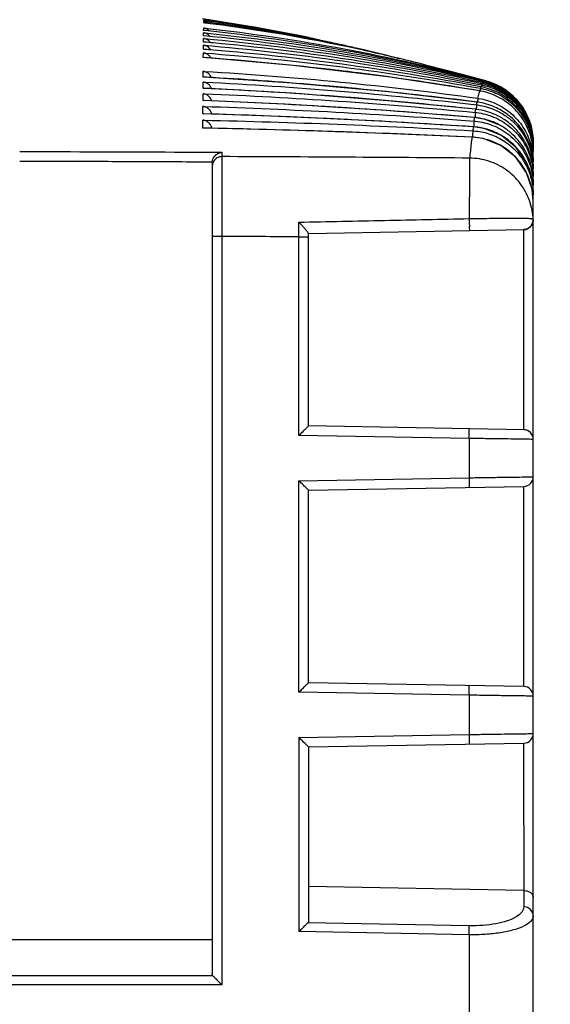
# Model space of a CAD drawing. Header units: millimetres. Extents: x 0 to 420, y 0 to 297.
# Tile 8 of 214: x 94 to 110, y 167 to 198. Entities that reach past the tile are written whole.
import ezdxf

# ---------------------------------------------------------------- set-up
doc = ezdxf.new("R2010")
doc.units = ezdxf.units.MM
doc.layers.get('Defpoints').update_dxf_attribs({"linetype": 'CONTINUOUS', "lineweight": 13})
doc.layers.add('Dimension', color=2, linetype='CONTINUOUS', lineweight=9)
doc.layers.add('Line', color=3, linetype='CONTINUOUS', lineweight=25)
doc.styles.get("Standard").update_dxf_attribs({"font": 'romans.shx'})
doc.dimstyles.new('yutana', dxfattribs={"dimtxt": 3.5, "dimasz": 3, "dimexe": 1, "dimexo": 0.6, "dimgap": 1.5, "dimtad": 1, "dimdec": 1, "dimzin": 0, "dimdsep": 46, "dimtxsty": 'Standard', "dimcen": 0, "dimadec": 0, "dimazin": 0, "dimtp": 0.01, "dimtm": 0.01, "dimtfac": 1, "dimtdec": 1, "dimtmove": 0, "dimatfit": 3, "dimfxl": 1, "dimtolj": 1, "dimtzin": 0, "dimlwd": 0, "dimlwe": 0, "dimarcsym": 0})

# ---------------------------------------------------------------- blocks, each defined once
blk = doc.blocks.new('*D4')
at = {"layer": 'Defpoints', "color": 0, "ltscale": 5}
for p in [(93.687, 198.492), (128.887, 198.492), (93.687, 98.496)]:
    blk.add_point(p, dxfattribs=at)
at = {"layer": 'Dimension', "color": 0, "lineweight": 0, "ltscale": 5}
for p, q in [((94.887, 198.492), (130.887, 198.492)), ((128.887, 104.496), (128.887, 192.492)), ((94.887, 98.496), (130.887, 98.496))]:
    blk.add_line(p, q, dxfattribs=at)
at = {"layer": 'Dimension', "color": 0, "ltscale": 5}
for points in [[(127.887, 192.492), (129.887, 192.492), (128.887, 198.492)], [(127.887, 104.496), (129.887, 104.496), (128.887, 98.496)]]:
    blk.add_solid(points, dxfattribs=at)
at = {"layer": 'Dimension', "color": 0, "ltscale": 5, "insert": (123.387, 148.494), "char_height": 5, "attachment_point": 5, "rotation": 90}
blk.add_mtext('\\A1;100.0', dxfattribs=at)

msp = doc.modelspace()

# ---------------------------------------------------------------- linework, layer by layer
at = {"layer": 'Line', "color": 7, "linetype": 'Continuous'}
for p, q in [((101.057, 197.757), (99.383, 198.03)), ((99.424, 197.899), (99.425, 197.942)), ((99.427, 197.986), (99.428, 197.998)), ((99.427, 197.971), (99.427, 197.986)), ((99.416, 197.498), (99.418, 197.592)), ((99.419, 197.663), (99.42, 197.74)), ((99.414, 197.302), (99.415, 197.413)), ((99.409, 196.819), (99.41, 196.964)), ((99.411, 197.076), (99.413, 197.204)), ((105.092, 196.895), (104.28, 197.088)), ((99.425, 196.818), (99.409, 196.819)), ((102.205, 196.573), (99.425, 196.818)), ((99.404, 196.211), (99.405, 196.39)), ((99.401, 195.861), (99.402, 196.057)), ((99.423, 196.211), (99.404, 196.211)), ((102.173, 196.026), (99.424, 196.211)), ((108.124, 196.042), (108.134, 196.056)), ((108.134, 196.056), (108.139, 196.062)), ((108.163, 196.084), (108.173, 196.09)), ((108.173, 196.09), (108.178, 196.092)), ((108.201, 196.094), (108.206, 196.093)), ((99.423, 195.861), (99.401, 195.861)), ((102.156, 195.706), (99.423, 195.861)), ((108.02, 195.78), (108.02, 195.78)), ((108.045, 195.861), (108.055, 195.892)), ((108.055, 195.892), (108.06, 195.907)), ((108.084, 195.968), (108.094, 195.99)), ((108.094, 195.99), (108.1, 196.001)), ((99.399, 195.479), (99.4, 195.692)), ((99.422, 195.479), (99.399, 195.479)), ((102.139, 195.354), (99.422, 195.479)), ((107.934, 195.402), (107.94, 195.43)), ((107.94, 195.43), (107.94, 195.43)), ((99.396, 195.067), (99.397, 195.297)), ((107.883, 195.109), (107.899, 195.206)), ((107.899, 195.206), (107.899, 195.206)), ((107.924, 195.346), (107.934, 195.402)), ((99.394, 194.748), (99.395, 194.87)), ((99.421, 195.067), (99.396, 195.067)), ((102.119, 194.971), (99.422, 195.067)), ((107.843, 194.84), (107.859, 194.95)), ((107.859, 194.95), (107.859, 194.95)), ((99.393, 194.623), (99.394, 194.748)), ((99.42, 194.624), (99.393, 194.623)), ((102.096, 194.556), (99.421, 194.624)), ((107.818, 194.661), (107.802, 194.538)), ((107.818, 194.661), (107.818, 194.661)), ((107.778, 194.339), (107.778, 194.34)), ((109.687, 193.893), (109.675, 193.893)), ((109.687, 194.008), (109.678, 194.008)), ((109.687, 194.09), (109.681, 194.09)), ((109.687, 102.992), (109.687, 194.09)), ((99.99, 193.867), (99.989, 193.733)), ((99.688, 193.538), (99.688, 168.248)), ((109.687, 193.36), (109.666, 193.36)), ((109.687, 193.569), (109.669, 193.569)), ((109.687, 193.118), (109.663, 193.118)), ((109.687, 192.336), (109.652, 192.715)), ((109.687, 192.845), (109.67, 192.845)), ((109.687, 192.541), (109.668, 192.541)), ((109.687, 191.753), (109.687, 191.757)), ((102.688, 191.34), (109.393, 191.457)), ((109.387, 191.457), (109.387, 185.223)), ((109.393, 191.457), (109.521, 191.488)), ((109.521, 191.488), (109.624, 191.572)), ((99.987, 191.245), (99.688, 191.245)), ((99.987, 191.245), (99.987, 167.929)), ((102.387, 185.045), (102.387, 191.233)), ((102.387, 191.233), (102.688, 191.233)), ((102.688, 185.34), (102.688, 191.342)), ((109.393, 185.223), (102.688, 185.34)), ((107.687, 184.953), (102.387, 185.045)), ((107.687, 184.953), (107.693, 185.253)), ((107.687, 184.953), (107.687, 183.727)), ((102.387, 183.635), (107.687, 183.727)), ((102.387, 177.045), (102.387, 183.635)), ((102.688, 183.34), (109.393, 183.457)), ((107.687, 183.727), (107.693, 183.427)), ((109.387, 183.457), (109.387, 177.223)), ((102.688, 177.34), (102.688, 183.34)), ((109.393, 177.223), (102.688, 177.34)), ((107.687, 176.953), (102.387, 177.045)), ((107.687, 176.953), (107.693, 177.253)), ((107.687, 176.953), (107.687, 175.727)), ((102.387, 175.635), (107.687, 175.727)), ((102.387, 175.635), (102.387, 169.586)), ((107.687, 175.727), (107.693, 175.427)), ((102.688, 175.34), (109.393, 175.457)), ((102.688, 175.34), (102.688, 169.9)), ((109.387, 175.457), (109.393, 170.356)), ((109.387, 170.867), (102.688, 170.991)), ((107.693, 169.769), (102.669, 169.863)), ((107.687, 169.487), (107.693, 169.769)), ((87.688, 169.34), (99.688, 169.34)), ((107.687, 169.487), (102.387, 169.586)), ((107.687, 169.487), (107.687, 164.34)), ((99.706, 168.211), (87.669, 168.211)), ((99.987, 167.929), (87.387, 167.929))]:
    msp.add_line(p, q, dxfattribs=at)
for points in [[(103.037, 197.366), (102.546, 197.47), (101.057, 197.757)], [(108.02, 195.78), (105.236, 196.208), (102.205, 196.573)], [(108.206, 196.093), (107.511, 196.278), (106.37, 196.576), (106.16, 196.629)], [(107.94, 195.43), (105.179, 195.751), (102.173, 196.026)], [(107.899, 195.206), (105.15, 195.475), (102.156, 195.706)], [(107.859, 194.95), (105.12, 195.167), (102.139, 195.354)], [(107.818, 194.661), (105.088, 194.827), (102.119, 194.971)], [(108.668, 194.7), (108.193, 194.892), (107.859, 194.95)], [(107.778, 194.34), (105.052, 194.456), (102.096, 194.556)], [(109.65, 193.045), (109.486, 193.538), (109.156, 194.021), (108.701, 194.389), (108.159, 194.609), (107.818, 194.661)], [(109.652, 192.715), (109.479, 193.227), (109.141, 193.713), (108.677, 194.079), (108.126, 194.293), (107.778, 194.34)], [(109.624, 191.572), (109.68, 191.692), (109.687, 191.757)]]:
    msp.add_lwpolyline(points, dxfattribs=at)
for centre, radius, start, end in [((107.687, 194.161), 2, 0, 74.9681), ((109.387, 184.923), 0.3, 359.9997, 88.9845), ((109.387, 183.757), 0.3, 271, 0), ((109.387, 176.923), 0.3, 359.9997, 88.9845), ((109.387, 175.757), 0.3, 271, 0)]:
    msp.add_arc(centre, radius, start, end, dxfattribs=at)
for points in [[(99.457, 197.895), (99.446, 197.896), (99.435, 197.898), (99.424, 197.899)], [(99.425, 197.942), (99.439, 197.941), (99.453, 197.939), (99.466, 197.937)], [(99.439, 197.94), (99.434, 197.941), (99.43, 197.942), (99.425, 197.942)], [(99.472, 197.965), (99.457, 197.967), (99.442, 197.969), (99.427, 197.971)], [(99.428, 197.998), (99.444, 197.995), (99.46, 197.993), (99.476, 197.991)], [(99.444, 197.995), (99.439, 197.996), (99.433, 197.997), (99.428, 197.998)], [(99.458, 197.992), (99.453, 197.993), (99.449, 197.994), (99.444, 197.995)], [(99.466, 197.937), (99.557, 197.926), (99.647, 197.914), (99.738, 197.902)], [(99.476, 197.991), (99.564, 197.979), (99.651, 197.967), (99.739, 197.954)], [(99.739, 197.954), (100.844, 197.797), (101.945, 197.6), (103.037, 197.366)], [(99.448, 197.586), (99.438, 197.589), (99.428, 197.591), (99.418, 197.592)], [(99.418, 197.592), (99.43, 197.591), (99.441, 197.59), (99.453, 197.588)], [(99.44, 197.66), (99.433, 197.661), (99.426, 197.662), (99.419, 197.663)], [(99.445, 197.735), (99.437, 197.737), (99.429, 197.739), (99.42, 197.74)], [(99.42, 197.74), (99.431, 197.738), (99.441, 197.737), (99.452, 197.736)], [(99.464, 197.658), (99.456, 197.659), (99.448, 197.659), (99.44, 197.66)], [(99.606, 197.642), (99.599, 197.65), (99.591, 197.658), (99.583, 197.665)], [(99.438, 197.3), (99.43, 197.301), (99.422, 197.302), (99.414, 197.302)], [(99.451, 197.407), (99.439, 197.41), (99.427, 197.412), (99.415, 197.413)], [(99.415, 197.413), (99.428, 197.412), (99.44, 197.411), (99.453, 197.41)], [(99.439, 197.496), (99.432, 197.496), (99.424, 197.497), (99.416, 197.498)], [(99.718, 197.275), (99.625, 197.283), (99.531, 197.292), (99.438, 197.3)], [(99.621, 197.476), (99.616, 197.482), (99.611, 197.488), (99.605, 197.494)], [(103.037, 197.366), (103.29, 197.312), (103.543, 197.256), (103.795, 197.198)], [(99.465, 196.951), (99.447, 196.957), (99.429, 196.961), (99.41, 196.964)], [(99.41, 196.964), (99.42, 196.963), (99.43, 196.962), (99.44, 196.961)], [(99.453, 197.073), (99.439, 197.074), (99.425, 197.075), (99.411, 197.076)], [(99.454, 197.196), (99.44, 197.199), (99.427, 197.202), (99.413, 197.204)], [(99.715, 197.051), (99.628, 197.058), (99.54, 197.066), (99.453, 197.073)], [(104.425, 197.055), (104.376, 197.066), (104.328, 197.077), (104.28, 197.088)], [(99.425, 196.817), (99.42, 196.818), (99.414, 196.818), (99.409, 196.819)], [(99.712, 196.796), (99.617, 196.803), (99.521, 196.811), (99.425, 196.817)], [(103.192, 196.465), (102.035, 196.598), (100.874, 196.709), (99.712, 196.796)], [(105.092, 196.895), (105.233, 196.861), (105.374, 196.826), (105.515, 196.791)], [(99.471, 196.374), (99.45, 196.382), (99.428, 196.387), (99.405, 196.39)], [(99.405, 196.39), (99.416, 196.389), (99.427, 196.389), (99.438, 196.388)], [(108.02, 195.78), (106.763, 195.993), (105.501, 196.179), (104.236, 196.339)], [(99.402, 196.057), (99.414, 196.056), (99.425, 196.056), (99.436, 196.055)], [(99.424, 196.21), (99.417, 196.21), (99.41, 196.211), (99.404, 196.211)], [(99.449, 196.209), (99.44, 196.209), (99.432, 196.21), (99.424, 196.21)], [(99.707, 196.194), (99.621, 196.199), (99.535, 196.204), (99.449, 196.209)], [(103.167, 195.943), (102.015, 196.044), (100.861, 196.127), (99.707, 196.194)], [(108.088, 196.05), (108.1, 196.047), (108.112, 196.045), (108.124, 196.042)], [(108.113, 196.068), (108.106, 196.07), (108.1, 196.071), (108.093, 196.073)], [(108.139, 196.062), (108.13, 196.064), (108.122, 196.066), (108.113, 196.068)], [(108.119, 196.095), (108.128, 196.093), (108.136, 196.091), (108.145, 196.089)], [(108.147, 196.1), (108.139, 196.102), (108.131, 196.104), (108.122, 196.106)], [(108.124, 196.042), (108.138, 196.039), (108.153, 196.035), (108.167, 196.032)], [(108.125, 196.114), (108.133, 196.112), (108.141, 196.11), (108.149, 196.108)], [(108.145, 196.089), (108.151, 196.087), (108.157, 196.086), (108.163, 196.084)], [(108.178, 196.092), (108.168, 196.094), (108.157, 196.097), (108.147, 196.1)], [(108.149, 196.108), (108.16, 196.105), (108.17, 196.102), (108.18, 196.1)], [(108.163, 196.084), (108.171, 196.078), (108.165, 196.063), (108.161, 196.054)], [(108.163, 196.084), (108.177, 196.081), (108.191, 196.077), (108.206, 196.073)], [(108.18, 196.1), (108.187, 196.098), (108.194, 196.096), (108.201, 196.094)], [(108.201, 196.094), (108.216, 196.09), (108.23, 196.086), (108.244, 196.082)], [(108.202, 196.094), (108.206, 196.092), (108.208, 196.086), (108.206, 196.081)], [(99.423, 195.86), (99.416, 195.86), (99.408, 195.86), (99.401, 195.861)], [(103.16, 195.635), (101.915, 195.726), (100.669, 195.801), (99.423, 195.86)], [(107.94, 195.43), (106.686, 195.59), (105.43, 195.731), (104.173, 195.851)], [(108.001, 195.71), (108.007, 195.734), (108.014, 195.757), (108.02, 195.78)], [(108.049, 195.775), (108.04, 195.777), (108.03, 195.778), (108.02, 195.78)], [(108.06, 195.907), (108.054, 195.908), (108.048, 195.909), (108.041, 195.91)], [(108.045, 195.861), (108.051, 195.86), (108.058, 195.858), (108.065, 195.857)], [(108.064, 195.972), (108.071, 195.97), (108.077, 195.969), (108.084, 195.968)], [(108.065, 195.857), (108.073, 195.856), (108.081, 195.854), (108.09, 195.852)], [(108.1, 196.001), (108.092, 196.002), (108.085, 196.004), (108.078, 196.005)], [(108.084, 195.968), (108.099, 195.965), (108.114, 195.962), (108.129, 195.958)], [(99.422, 195.478), (99.414, 195.479), (99.406, 195.479), (99.399, 195.479)], [(99.4, 195.692), (99.411, 195.692), (99.423, 195.691), (99.434, 195.691)], [(103.091, 195.299), (101.869, 195.372), (100.646, 195.432), (99.422, 195.478)], [(107.899, 195.206), (106.646, 195.341), (105.392, 195.458), (104.136, 195.56)], [(107.96, 195.427), (107.953, 195.428), (107.947, 195.429), (107.94, 195.43)], [(107.96, 195.506), (107.955, 195.48), (107.952, 195.454), (107.95, 195.427)], [(107.964, 195.55), (107.968, 195.536), (107.964, 195.521), (107.96, 195.506)], [(107.964, 195.55), (107.975, 195.549), (107.986, 195.547), (107.997, 195.545)], [(99.397, 195.297), (99.409, 195.296), (99.42, 195.296), (99.431, 195.296)], [(107.859, 194.95), (106.58, 195.061), (105.301, 195.158), (104.02, 195.241)], [(107.883, 195.109), (107.892, 195.108), (107.9, 195.108), (107.909, 195.107)], [(107.924, 195.203), (107.916, 195.204), (107.907, 195.205), (107.899, 195.206)], [(107.924, 195.346), (107.931, 195.345), (107.938, 195.344), (107.946, 195.343)], [(107.946, 195.343), (107.952, 195.342), (107.958, 195.342), (107.964, 195.341)], [(99.395, 194.87), (99.406, 194.87), (99.417, 194.87), (99.428, 194.869)], [(99.422, 195.066), (99.413, 195.066), (99.404, 195.067), (99.396, 195.067)], [(103.155, 194.924), (101.911, 194.982), (100.666, 195.029), (99.422, 195.066)], [(107.818, 194.661), (106.551, 194.745), (105.284, 194.819), (104.016, 194.883)], [(107.843, 194.84), (107.848, 194.84), (107.854, 194.839), (107.859, 194.839)], [(107.886, 194.947), (107.877, 194.948), (107.868, 194.949), (107.859, 194.95)], [(107.859, 194.839), (107.87, 194.838), (107.881, 194.837), (107.892, 194.836)], [(107.909, 195.107), (107.916, 195.106), (107.924, 195.105), (107.931, 195.104)], [(107.931, 195.104), (108.11, 195.082), (108.287, 195.036), (108.453, 194.967)], [(108.453, 194.967), (108.634, 194.892), (108.805, 194.789), (108.956, 194.665)], [(108.964, 194.756), (108.906, 194.804), (108.846, 194.848), (108.784, 194.889)], [(108.848, 194.989), (108.892, 194.958), (108.934, 194.925), (108.975, 194.891)], [(108.983, 194.969), (108.951, 194.996), (108.919, 195.021), (108.886, 195.046)], [(99.421, 194.623), (99.412, 194.623), (99.402, 194.623), (99.393, 194.623)], [(103.342, 194.516), (102.035, 194.559), (100.728, 194.595), (99.421, 194.623)], [(107.802, 194.538), (107.816, 194.538), (107.83, 194.537), (107.844, 194.536)], [(107.84, 194.659), (107.833, 194.66), (107.825, 194.66), (107.818, 194.661)], [(107.778, 194.339), (106.539, 194.397), (105.301, 194.447), (104.062, 194.491)], [(109.687, 194.199), (109.687, 194.187), (109.687, 194.174), (109.687, 194.161)], [(109.687, 194.18), (109.687, 194.167), (109.687, 194.154), (109.687, 194.142)], [(109.687, 194.13), (109.687, 194.117), (109.687, 194.104), (109.687, 194.09)], [(109.687, 194.048), (109.687, 194.034), (109.687, 194.021), (109.687, 194.008)], [(109.687, 193.934), (109.687, 193.92), (109.687, 193.907), (109.687, 193.893)], [(109.687, 193.611), (109.687, 193.597), (109.687, 193.583), (109.687, 193.569)], [(109.687, 193.402), (109.687, 193.388), (109.687, 193.374), (109.687, 193.36)], [(109.624, 193.041), (109.651, 192.935), (109.67, 192.826), (109.68, 192.718)], [(109.687, 192.718), (109.684, 192.827), (109.671, 192.937), (109.65, 193.045)], [(109.677, 193.048), (109.683, 192.995), (109.686, 192.942), (109.687, 192.889)], [(109.687, 192.953), (109.687, 192.985), (109.687, 193.017), (109.685, 193.049)], [(109.687, 193.161), (109.687, 193.147), (109.687, 193.133), (109.687, 193.118)], [(109.68, 192.718), (109.684, 192.671), (109.686, 192.624), (109.687, 192.577)], [(109.687, 192.889), (109.687, 192.874), (109.687, 192.86), (109.687, 192.845)], [(109.687, 192.661), (109.687, 192.68), (109.687, 192.699), (109.687, 192.718)], [(109.687, 192.577), (109.687, 192.565), (109.687, 192.553), (109.687, 192.541)], [(102.688, 191.342), (102.687, 191.356), (102.675, 191.368), (102.665, 191.378)], [(102.669, 169.863), (102.645, 169.838), (102.62, 169.814), (102.595, 169.79)], [(99.706, 168.211), (99.73, 168.186), (99.755, 168.161), (99.78, 168.137)]]:
    msp.add_open_spline(points, degree=3, dxfattribs=at)
for points, knots in [([(99.571, 197.88), (99.563, 197.887), (99.523, 197.915), (99.476, 197.933), (99.439, 197.94)], [0, 0, 0, 0, 0.0328954, 0.1463303, 0.1463303, 0.1463303, 0.1463303]), ([(106.161, 196.629), (105.382, 196.827), (103.165, 197.341), (100.918, 197.714), (99.457, 197.895)], [0, 0, 0, 0, 2.410237, 6.824609, 6.824609, 6.824609, 6.824609]), ([(99.552, 197.95), (99.55, 197.952), (99.521, 197.97), (99.489, 197.984), (99.458, 197.992)], [0, 0, 0, 0, 0.0067461, 0.1027984, 0.1027984, 0.1027984, 0.1027984]), ([(104.28, 197.088), (104.129, 197.123), (102.541, 197.485), (100.934, 197.772), (99.472, 197.965)], [0, 0, 0, 0, 0.46373, 4.88704, 4.88704, 4.88704, 4.88704]), ([(99.738, 197.902), (101.111, 197.718), (102.903, 197.404), (104.673, 196.997), (105.092, 196.895)], [0, 0, 0, 0, 4.155829, 5.449599, 5.449599, 5.449599, 5.449599]), ([(99.583, 197.665), (99.57, 197.676), (99.528, 197.708), (99.479, 197.728), (99.445, 197.735)], [0, 0, 0, 0, 0.0524801, 0.1563564, 0.1563564, 0.1563564, 0.1563564]), ([(99.605, 197.494), (99.586, 197.515), (99.538, 197.555), (99.48, 197.579), (99.448, 197.586)], [0, 0, 0, 0, 0.0858368, 0.18497, 0.18497, 0.18497, 0.18497]), ([(99.452, 197.736), (100.908, 197.575), (103.823, 197.142), (106.697, 196.492), (108.125, 196.114)], [0, 0, 0, 0, 4.396495, 8.830212, 8.830212, 8.830212, 8.830212]), ([(99.453, 197.588), (100.903, 197.441), (103.811, 197.043), (106.685, 196.444), (108.119, 196.095)], [0, 0, 0, 0, 4.371336, 8.79943, 8.79943, 8.79943, 8.79943]), ([(108.122, 196.106), (106.686, 196.468), (103.816, 197.088), (100.909, 197.503), (99.464, 197.658)], [0, 0, 0, 0, 4.443289, 8.801436, 8.801436, 8.801436, 8.801436]), ([(108.093, 196.073), (106.66, 196.404), (103.788, 196.973), (100.886, 197.354), (99.439, 197.496)], [0, 0, 0, 0, 4.414566, 8.77492, 8.77492, 8.77492, 8.77492]), ([(99.633, 197.278), (99.609, 197.315), (99.552, 197.369), (99.481, 197.399), (99.451, 197.407)], [0, 0, 0, 0, 0.1327986, 0.2272179, 0.2272179, 0.2272179, 0.2272179]), ([(99.453, 197.41), (100.898, 197.276), (103.793, 196.913), (106.659, 196.368), (108.088, 196.05)], [0, 0, 0, 0, 4.354023, 8.745459, 8.745459, 8.745459, 8.745459]), ([(108.078, 196.005), (106.645, 196.307), (103.868, 196.808), (101.067, 197.149), (99.718, 197.275)], [0, 0, 0, 0, 4.394341, 8.459242, 8.459242, 8.459242, 8.459242]), ([(99.413, 197.204), (100.864, 197.082), (103.762, 196.755), (106.635, 196.26), (108.064, 195.972)], [0, 0, 0, 0, 4.36962, 8.742057, 8.742057, 8.742057, 8.742057]), ([(99.44, 196.961), (100.875, 196.853), (103.754, 196.561), (106.614, 196.12), (108.045, 195.861)], [0, 0, 0, 0, 4.316452, 8.677723, 8.677723, 8.677723, 8.677723]), ([(99.643, 197.052), (99.642, 197.053), (99.616, 197.096), (99.557, 197.156), (99.483, 197.188), (99.454, 197.196)], [0, 0, 0, 0, 0.0044335, 0.1505687, 0.2419889, 0.2419889, 0.2419889, 0.2419889]), ([(99.648, 196.8), (99.633, 196.828), (99.592, 196.882), (99.525, 196.929), (99.479, 196.947), (99.465, 196.951)], [0, 0, 0, 0, 0.0939107, 0.1997543, 0.2427271, 0.2427271, 0.2427271, 0.2427271]), ([(108.041, 195.91), (106.612, 196.181), (103.844, 196.631), (101.058, 196.938), (99.715, 197.051)], [0, 0, 0, 0, 4.365581, 8.406598, 8.406598, 8.406598, 8.406598]), ([(99.438, 196.388), (100.858, 196.306), (103.707, 196.084), (106.544, 195.747), (107.964, 195.55)], [0, 0, 0, 0, 4.26836, 8.569151, 8.569151, 8.569151, 8.569151]), ([(99.662, 196.196), (99.66, 196.199), (99.643, 196.239), (99.595, 196.304), (99.523, 196.354), (99.481, 196.371), (99.471, 196.374)], [0, 0, 0, 0, 0.0111082, 0.129725, 0.2368914, 0.267609, 0.267609, 0.267609, 0.267609]), ([(104.236, 196.339), (104.061, 196.362), (103.713, 196.405), (103.365, 196.445), (103.192, 196.465)], [0, 0, 0, 0, 0.529371, 1.051093, 1.051093, 1.051093, 1.051093]), ([(99.527, 196.014), (99.517, 196.02), (99.478, 196.04), (99.435, 196.053), (99.402, 196.057)], [0, 0, 0, 0, 0.0342097, 0.1324013, 0.1324013, 0.1324013, 0.1324013]), ([(99.436, 196.055), (100.85, 195.985), (103.684, 195.798), (106.51, 195.513), (107.924, 195.346)], [0, 0, 0, 0, 4.248256, 8.518484, 8.518484, 8.518484, 8.518484]), ([(108.124, 196.042), (108.133, 196.032), (108.121, 196.012), (108.115, 195.997), (108.115, 195.995)], [0, 0, 0, 0, 0.04136931, 0.04775898, 0.04775898, 0.04775898, 0.04775898]), ([(109.687, 194.114), (109.687, 194.292), (109.639, 194.651), (109.427, 195.15), (109.089, 195.574), (108.652, 195.894), (108.313, 196.022), (108.139, 196.062)], [0, 0, 0, 0, 0.535594, 1.071204, 1.606922, 2.14263, 2.678289, 2.678289, 2.678289, 2.678289]), ([(108.167, 196.032), (108.327, 195.992), (108.653, 195.868), (109.083, 195.557), (109.424, 195.132), (109.633, 194.643), (109.684, 194.296), (109.687, 194.13)], [0, 0, 0, 0, 0.49422, 1.032915, 1.571635, 2.110271, 2.60988, 2.60988, 2.60988, 2.60988]), ([(109.687, 194.153), (109.687, 194.329), (109.641, 194.682), (109.434, 195.174), (109.106, 195.596), (108.68, 195.916), (108.348, 196.049), (108.178, 196.092)], [0, 0, 0, 0, 0.527653, 1.055305, 1.583059, 2.110823, 2.638394, 2.638394, 2.638394, 2.638394]), ([(108.206, 196.073), (108.362, 196.031), (108.681, 195.903), (109.1, 195.591), (109.431, 195.169), (109.635, 194.686), (109.684, 194.344), (109.687, 194.18)], [0, 0, 0, 0, 0.486696, 1.017497, 1.548302, 2.079002, 2.571201, 2.571201, 2.571201, 2.571201]), ([(108.244, 196.082), (108.397, 196.038), (108.708, 195.906), (109.116, 195.593), (109.439, 195.174), (109.637, 194.697), (109.684, 194.361), (109.687, 194.199)], [0, 0, 0, 0, 0.47927, 1.0022, 1.525123, 2.047927, 2.532761, 2.532761, 2.532761, 2.532761]), ([(99.667, 195.849), (99.663, 195.857), (99.644, 195.901), (99.6, 195.962), (99.548, 196.001), (99.527, 196.014)], [0, 0, 0, 0, 0.0260464, 0.1454757, 0.2194107, 0.2194107, 0.2194107, 0.2194107]), ([(104.173, 195.851), (104.004, 195.867), (103.668, 195.899), (103.333, 195.929), (103.167, 195.943)], [0, 0, 0, 0, 0.509421, 1.010485, 1.010485, 1.010485, 1.010485]), ([(108.044, 195.861), (108.05, 195.848), (108.038, 195.818), (108.032, 195.791), (108.029, 195.777)], [0, 0, 0, 0, 0.04260592, 0.08557873, 0.08557873, 0.08557873, 0.08557873]), ([(109.687, 193.807), (109.687, 193.993), (109.635, 194.368), (109.403, 194.886), (109.037, 195.319), (108.574, 195.629), (108.223, 195.743), (108.049, 195.775)], [0, 0, 0, 0, 0.559678, 1.119397, 1.679188, 2.238831, 2.770053, 2.770053, 2.770053, 2.770053]), ([(109.687, 193.941), (109.687, 194.125), (109.636, 194.494), (109.411, 195.005), (109.055, 195.436), (108.595, 195.753), (108.241, 195.872), (108.06, 195.907)], [0, 0, 0, 0, 0.551594, 1.103224, 1.654949, 2.206586, 2.758456, 2.758456, 2.758456, 2.758456]), ([(108.084, 195.968), (108.091, 195.956), (108.079, 195.931), (108.073, 195.911), (108.071, 195.903)], [0, 0, 0, 0, 0.04198957, 0.06653359, 0.06653359, 0.06653359, 0.06653359]), ([(108.09, 195.852), (108.256, 195.818), (108.596, 195.702), (109.048, 195.395), (109.408, 194.963), (109.63, 194.462), (109.684, 194.105), (109.687, 193.934)], [0, 0, 0, 0, 0.509522, 1.064044, 1.618659, 2.173264, 2.687808, 2.687808, 2.687808, 2.687808]), ([(109.687, 194.043), (109.687, 194.224), (109.638, 194.589), (109.419, 195.093), (109.072, 195.521), (108.623, 195.839), (108.277, 195.963), (108.1, 196.001)], [0, 0, 0, 0, 0.543576, 1.087181, 1.630892, 2.174561, 2.718441, 2.718441, 2.718441, 2.718441]), ([(108.129, 195.958), (108.292, 195.921), (108.625, 195.801), (109.065, 195.492), (109.416, 195.063), (109.632, 194.568), (109.684, 194.217), (109.687, 194.048)], [0, 0, 0, 0, 0.501864, 1.048464, 1.595119, 2.141721, 2.648777, 2.648777, 2.648777, 2.648777]), ([(99.534, 195.645), (99.521, 195.653), (99.479, 195.675), (99.432, 195.689), (99.4, 195.692)], [0, 0, 0, 0, 0.0446405, 0.14267, 0.14267, 0.14267, 0.14267]), ([(99.434, 195.691), (100.825, 195.635), (103.645, 195.482), (106.459, 195.248), (107.883, 195.109)], [0, 0, 0, 0, 4.176819, 8.470191, 8.470191, 8.470191, 8.470191]), ([(99.671, 195.47), (99.667, 195.483), (99.646, 195.533), (99.6, 195.595), (99.552, 195.633), (99.534, 195.645)], [0, 0, 0, 0, 0.0410947, 0.1613363, 0.2255366, 0.2255366, 0.2255366, 0.2255366]), ([(104.136, 195.56), (103.972, 195.573), (103.647, 195.598), (103.321, 195.623), (103.16, 195.635)], [0, 0, 0, 0, 0.4941137, 0.9796074, 0.9796074, 0.9796074, 0.9796074]), ([(108.886, 195.046), (108.765, 195.137), (108.473, 195.308), (108.144, 195.402), (107.96, 195.427)], [0, 0, 0, 0, 0.453626, 1.009255, 1.009255, 1.009255, 1.009255]), ([(107.964, 195.55), (107.97, 195.578), (107.982, 195.632), (107.995, 195.685), (108.001, 195.71)], [0, 0, 0, 0, 0.0855806, 0.1645848, 0.1645848, 0.1645848, 0.1645848]), ([(107.997, 195.545), (108.174, 195.518), (108.534, 195.41), (109.012, 195.105), (109.392, 194.668), (109.627, 194.155), (109.683, 193.788), (109.687, 193.611)], [0, 0, 0, 0, 0.538756, 1.109244, 1.679934, 2.250732, 2.780458, 2.780458, 2.780458, 2.780458]), ([(99.54, 195.244), (99.524, 195.254), (99.48, 195.279), (99.43, 195.293), (99.397, 195.297)], [0, 0, 0, 0, 0.0549557, 0.1528189, 0.1528189, 0.1528189, 0.1528189]), ([(99.431, 195.296), (100.799, 195.252), (103.605, 195.133), (106.407, 194.951), (107.843, 194.84)], [0, 0, 0, 0, 4.104718, 8.424248, 8.424248, 8.424248, 8.424248]), ([(99.675, 195.061), (99.67, 195.078), (99.648, 195.134), (99.601, 195.197), (99.555, 195.234), (99.54, 195.244)], [0, 0, 0, 0, 0.0561936, 0.1772498, 0.2318076, 0.2318076, 0.2318076, 0.2318076]), ([(104.02, 195.241), (103.861, 195.252), (103.551, 195.271), (103.241, 195.29), (103.091, 195.299)], [0, 0, 0, 0, 0.4786934, 0.9309075, 0.9309075, 0.9309075, 0.9309075]), ([(107.883, 195.109), (107.887, 195.095), (107.876, 195.043), (107.875, 194.992), (107.873, 194.956)], [0, 0, 0, 0, 0.0450217, 0.1537931, 0.1537931, 0.1537931, 0.1537931]), ([(107.924, 195.346), (107.927, 195.332), (107.915, 195.28), (107.913, 195.229), (107.91, 195.193)], [0, 0, 0, 0, 0.0444261, 0.1532767, 0.1532767, 0.1532767, 0.1532767]), ([(108.784, 194.889), (108.683, 194.955), (108.411, 195.101), (108.109, 195.181), (107.924, 195.203)], [0, 0, 0, 0, 0.3614555, 0.921086, 0.921086, 0.921086, 0.921086]), ([(107.964, 195.341), (108.142, 195.316), (108.454, 195.229), (108.734, 195.07), (108.848, 194.989)], [0, 0, 0, 0, 0.5397559, 0.9586222, 0.9586222, 0.9586222, 0.9586222]), ([(99.574, 194.79), (99.557, 194.805), (99.503, 194.843), (99.438, 194.865), (99.395, 194.87)], [0, 0, 0, 0, 0.0663505, 0.1977859, 0.1977859, 0.1977859, 0.1977859]), ([(99.428, 194.869), (100.811, 194.838), (103.603, 194.751), (106.394, 194.618), (107.802, 194.538)], [0, 0, 0, 0, 4.148833, 8.380638, 8.380638, 8.380638, 8.380638]), ([(104.016, 194.883), (103.87, 194.89), (103.583, 194.904), (103.296, 194.918), (103.155, 194.924)], [0, 0, 0, 0, 0.4378739, 0.8621219, 0.8621219, 0.8621219, 0.8621219]), ([(107.843, 194.84), (107.846, 194.825), (107.838, 194.773), (107.837, 194.714), (107.834, 194.669), (107.834, 194.66)], [0, 0, 0, 0, 0.0456113, 0.1543014, 0.1799417, 0.1799417, 0.1799417, 0.1799417]), ([(108.668, 194.7), (108.592, 194.742), (108.345, 194.861), (108.074, 194.928), (107.886, 194.947)], [0, 0, 0, 0, 0.258521, 0.8231489, 0.8231489, 0.8231489, 0.8231489]), ([(107.892, 194.836), (108.073, 194.817), (108.448, 194.726), (108.956, 194.431), (109.366, 193.988), (109.598, 193.504), (109.664, 193.179), (109.677, 193.048)], [0, 0, 0, 0, 0.546661, 1.141228, 1.736238, 2.331636, 2.72635, 2.72635, 2.72635, 2.72635]), ([(108.975, 194.891), (109.123, 194.766), (109.383, 194.473), (109.625, 193.954), (109.683, 193.581), (109.687, 193.402)], [0, 0, 0, 0, 0.578782, 1.15775, 1.695152, 1.695152, 1.695152, 1.695152]), ([(109.687, 193.444), (109.687, 193.636), (109.631, 194.022), (109.387, 194.552), (109.129, 194.845), (108.983, 194.969)], [0, 0, 0, 0, 0.576048, 1.152128, 1.728195, 1.728195, 1.728195, 1.728195]), ([(99.678, 194.62), (99.668, 194.659), (99.64, 194.722), (99.594, 194.772), (99.574, 194.79)], [0, 0, 0, 0, 0.119349, 0.2020536, 0.2020536, 0.2020536, 0.2020536]), ([(104.062, 194.491), (103.944, 194.495), (103.704, 194.504), (103.464, 194.512), (103.342, 194.516)], [0, 0, 0, 0, 0.3534189, 0.7198067, 0.7198067, 0.7198067, 0.7198067]), ([(107.802, 194.538), (107.805, 194.523), (107.799, 194.471), (107.799, 194.405), (107.797, 194.354), (107.796, 194.339)], [0, 0, 0, 0, 0.0461947, 0.1548021, 0.1992203, 0.1992203, 0.1992203, 0.1992203]), ([(109.65, 193.045), (109.643, 193.083), (109.598, 193.284), (109.459, 193.635), (109.162, 194.045), (108.773, 194.369), (108.323, 194.582), (107.999, 194.647), (107.84, 194.659)], [0, 0, 0, 0, 0.116296, 0.617679, 1.118947, 1.619883, 2.120293, 2.599366, 2.599366, 2.599366, 2.599366]), ([(107.844, 194.536), (107.998, 194.524), (108.316, 194.461), (108.764, 194.253), (109.157, 193.93), (109.457, 193.519), (109.582, 193.203), (109.624, 193.041)], [0, 0, 0, 0, 0.461136, 0.963795, 1.466781, 1.970164, 2.473917, 2.473917, 2.473917, 2.473917]), ([(109.685, 193.049), (109.677, 193.215), (109.615, 193.577), (109.369, 194.091), (109.022, 194.47), (108.765, 194.645), (108.668, 194.7)], [0, 0, 0, 0, 0.498201, 1.090812, 1.683265, 2.018274, 2.018274, 2.018274, 2.018274]), ([(108.956, 194.665), (109.107, 194.541), (109.375, 194.246), (109.623, 193.721), (109.683, 193.343), (109.687, 193.161)], [0, 0, 0, 0, 0.586892, 1.174065, 1.719186, 1.719186, 1.719186, 1.719186]), ([(109.687, 193.214), (109.687, 193.409), (109.63, 193.801), (109.378, 194.337), (109.113, 194.632), (108.964, 194.756)], [0, 0, 0, 0, 0.584312, 1.168642, 1.752895, 1.752895, 1.752895, 1.752895]), ([(107.778, 194.339), (107.769, 194.271), (107.753, 194.129), (107.729, 193.911), (107.714, 193.762), (107.706, 193.686)], [0, 0, 0, 0, 0.2076435, 0.4268799, 0.6575841, 0.6575841, 0.6575841, 0.6575841]), ([(109.651, 192.715), (109.643, 192.757), (109.597, 192.964), (109.453, 193.323), (109.149, 193.736), (108.75, 194.06), (108.284, 194.273), (107.947, 194.332), (107.778, 194.339)], [0, 0, 0, 0, 0.129158, 0.637503, 1.145669, 1.653404, 2.160519, 2.667548, 2.667548, 2.667548, 2.667548]), ([(93.687, 193.89), (94.214, 193.889), (96.315, 193.886), (98.416, 193.877), (99.99, 193.867)], [0, 0, 0, 0, 1.580126, 6.302064, 6.302064, 6.302064, 6.302064]), ([(93.687, 193.591), (94.398, 193.591), (95.774, 193.589), (97.775, 193.581), (99.065, 193.574), (99.689, 193.57)], [0, 0, 0, 0, 2.130395, 4.130412, 6.001758, 6.001758, 6.001758, 6.001758]), ([(99.989, 193.732), (99.937, 193.733), (99.831, 193.705), (99.716, 193.591), (99.688, 193.486), (99.688, 193.434)], [0, 0, 0, 0, 0.1556218, 0.3108937, 0.4658131, 0.4658131, 0.4658131, 0.4658131]), ([(99.689, 193.57), (99.695, 193.628), (99.738, 193.733), (99.855, 193.834), (99.946, 193.863), (99.99, 193.867)], [0, 0, 0, 0, 0.1737053, 0.3212052, 0.4515889, 0.4515889, 0.4515889, 0.4515889]), ([(99.989, 193.733), (99.989, 193.687), (99.989, 193.55), (99.989, 193.28), (99.988, 192.888), (99.988, 192.398), (99.988, 191.839), (99.988, 191.447), (99.987, 191.245)], [0, 0, 0, 0, 0.135746, 0.411748, 0.811598, 1.311414, 1.881283, 2.487077, 2.487077, 2.487077, 2.487077]), ([(107.706, 193.686), (106.441, 193.696), (103.869, 193.715), (101.297, 193.728), (99.989, 193.733)], [0, 0, 0, 0, 3.793589, 7.71733, 7.71733, 7.71733, 7.71733]), ([(107.706, 193.686), (107.706, 193.644), (107.705, 193.511), (107.703, 193.245), (107.7, 192.851), (107.696, 192.355), (107.693, 191.993), (107.692, 191.8)], [0, 0, 0, 0, 0.125865, 0.398015, 0.79969, 1.30607, 1.885643, 1.885643, 1.885643, 1.885643]), ([(109.686, 191.768), (109.678, 191.97), (109.6, 192.373), (109.307, 192.914), (108.865, 193.342), (108.315, 193.618), (107.908, 193.684), (107.706, 193.686)], [0, 0, 0, 0, 0.604845, 1.210382, 1.816472, 2.423104, 3.030075, 3.030075, 3.030075, 3.030075]), ([(99.688, 193.538), (99.688, 193.542), (99.688, 193.549), (99.688, 193.559), (99.689, 193.567), (99.689, 193.57)], [0, 0, 0, 0, 0.01074448, 0.02148864, 0.03223376, 0.03223376, 0.03223376, 0.03223376]), ([(102.388, 191.69), (103.277, 191.708), (105.045, 191.745), (106.813, 191.782), (107.692, 191.8)], [0, 0, 0, 0, 2.666937, 5.305329, 5.305329, 5.305329, 5.305329]), ([(107.692, 191.8), (107.693, 191.755), (107.692, 191.672), (107.703, 191.548), (107.684, 191.489), (107.707, 191.428), (107.697, 191.427)], [0, 0, 0, 0, 0.1349916, 0.2573811, 0.3423815, 0.3727848, 0.3727848, 0.3727848, 0.3727848]), ([(107.692, 191.8), (107.82, 191.802), (108.057, 191.806), (108.386, 191.811), (108.663, 191.814), (108.891, 191.816), (109.076, 191.818), (109.225, 191.818), (109.342, 191.817), (109.433, 191.815), (109.502, 191.813), (109.554, 191.81), (109.593, 191.806), (109.621, 191.802), (109.642, 191.798), (109.657, 191.794), (109.668, 191.789), (109.676, 191.784), (109.681, 191.779), (109.684, 191.774), (109.685, 191.771), (109.686, 191.769), (109.686, 191.768)], [0, 0, 0, 0, 0.383532, 0.71193, 0.987028, 1.213251, 1.396582, 1.543162, 1.658654, 1.748099, 1.816161, 1.867102, 1.904713, 1.932358, 1.952841, 1.968197, 1.979837, 1.9887, 1.995508, 2.000748, 2.004525, 2.006606, 2.006606, 2.006606, 2.006606]), ([(109.686, 191.768), (109.688, 191.716), (109.663, 191.608), (109.55, 191.489), (109.444, 191.458), (109.391, 191.457)], [0, 0, 0, 0, 0.1572919, 0.3145836, 0.4718749, 0.4718749, 0.4718749, 0.4718749]), ([(109.68, 191.691), (109.681, 191.694), (109.682, 191.702), (109.684, 191.714), (109.686, 191.727), (109.687, 191.741), (109.687, 191.75), (109.687, 191.755)], [0, 0, 0, 0, 0.00913938, 0.02387263, 0.03723258, 0.04952437, 0.06453259, 0.06453259, 0.06453259, 0.06453259]), ([(109.687, 191.757), (109.687, 191.757), (109.687, 191.759), (109.687, 191.763), (109.686, 191.767), (109.686, 191.768)], [0, 0, 0, 0, 0.0010311, 0.00624499, 0.01154611, 0.01154611, 0.01154611, 0.01154611]), ([(102.387, 191.233), (102.388, 191.31), (102.388, 191.462), (102.388, 191.614), (102.388, 191.69)], [0, 0, 0, 0, 0.2289836, 0.4561008, 0.4561008, 0.4561008, 0.4561008]), ([(102.665, 191.378), (102.646, 191.398), (102.61, 191.449), (102.542, 191.523), (102.467, 191.606), (102.414, 191.662), (102.388, 191.69)], [0, 0, 0, 0, 0.0826112, 0.1874803, 0.3026923, 0.4175179, 0.4175179, 0.4175179, 0.4175179]), ([(109.387, 191.457), (109.409, 191.457), (109.449, 191.461), (109.492, 191.475), (109.513, 191.484), (109.518, 191.487)], [0, 0, 0, 0, 0.0649149, 0.1180482, 0.1346818, 0.1346818, 0.1346818, 0.1346818]), ([(109.518, 191.487), (109.527, 191.491), (109.546, 191.502), (109.575, 191.522), (109.6, 191.545), (109.616, 191.562), (109.623, 191.571), (109.623, 191.572)], [0, 0, 0, 0, 0.0287898, 0.0680837, 0.1025736, 0.1331833, 0.1363569, 0.1363569, 0.1363569, 0.1363569]), ([(109.623, 191.572), (109.628, 191.578), (109.638, 191.591), (109.65, 191.611), (109.66, 191.631), (109.668, 191.65), (109.674, 191.668), (109.678, 191.681), (109.68, 191.689), (109.68, 191.691)], [0, 0, 0, 0, 0.0242395, 0.0488903, 0.0711445, 0.0913761, 0.1098217, 0.126677, 0.1332282, 0.1332282, 0.1332282, 0.1332282]), ([(102.387, 191.233), (101.99, 191.236), (101.19, 191.24), (100.39, 191.244), (99.987, 191.245)], [0, 0, 0, 0, 1.193993, 2.40003, 2.40003, 2.40003, 2.40003]), ([(102.688, 185.34), (102.677, 185.329), (102.641, 185.294), (102.573, 185.228), (102.484, 185.14), (102.42, 185.077), (102.387, 185.045)], [0, 0, 0, 0, 0.0462163, 0.1509961, 0.2825965, 0.4206096, 0.4206096, 0.4206096, 0.4206096]), ([(109.687, 184.923), (109.665, 184.923), (109.576, 184.925), (109.38, 184.928), (109.07, 184.932), (108.665, 184.938), (108.193, 184.945), (107.86, 184.95), (107.687, 184.953)], [0, 0, 0, 0, 0.068086, 0.267917, 0.585868, 1.000277, 1.482875, 2.00022, 2.00022, 2.00022, 2.00022]), ([(102.688, 183.34), (102.677, 183.351), (102.641, 183.386), (102.573, 183.452), (102.484, 183.54), (102.42, 183.603), (102.387, 183.635)], [0, 0, 0, 0, 0.0462163, 0.1509961, 0.2825965, 0.4206096, 0.4206096, 0.4206096, 0.4206096]), ([(107.687, 183.727), (107.86, 183.73), (108.193, 183.735), (108.665, 183.742), (109.07, 183.748), (109.38, 183.752), (109.576, 183.755), (109.665, 183.757), (109.687, 183.757)], [0, 0, 0, 0, 0.51737, 0.999988, 1.414386, 1.732328, 1.93214, 2.00022, 2.00022, 2.00022, 2.00022]), ([(102.688, 177.34), (102.677, 177.329), (102.641, 177.294), (102.573, 177.228), (102.484, 177.14), (102.42, 177.077), (102.387, 177.045)], [0, 0, 0, 0, 0.0462163, 0.1509961, 0.2825965, 0.4206096, 0.4206096, 0.4206096, 0.4206096]), ([(109.687, 176.923), (109.665, 176.923), (109.576, 176.925), (109.38, 176.928), (109.07, 176.932), (108.665, 176.938), (108.193, 176.945), (107.86, 176.95), (107.687, 176.953)], [0, 0, 0, 0, 0.068086, 0.267917, 0.585868, 1.000277, 1.482875, 2.00022, 2.00022, 2.00022, 2.00022]), ([(102.688, 175.34), (102.677, 175.351), (102.641, 175.386), (102.573, 175.452), (102.484, 175.54), (102.42, 175.603), (102.387, 175.635)], [0, 0, 0, 0, 0.0462163, 0.1509961, 0.2825965, 0.4206096, 0.4206096, 0.4206096, 0.4206096]), ([(107.687, 175.727), (107.86, 175.73), (108.193, 175.735), (108.665, 175.742), (109.07, 175.748), (109.38, 175.752), (109.576, 175.755), (109.665, 175.757), (109.687, 175.757)], [0, 0, 0, 0, 0.51737, 0.999988, 1.414386, 1.732328, 1.93214, 2.00022, 2.00022, 2.00022, 2.00022]), ([(109.387, 170.867), (109.431, 170.866), (109.511, 170.855), (109.61, 170.806), (109.673, 170.737), (109.687, 170.682), (109.687, 170.657)], [0, 0, 0, 0, 0.1299762, 0.2380396, 0.3264429, 0.4012464, 0.4012464, 0.4012464, 0.4012464]), ([(109.393, 170.356), (109.393, 170.298), (109.333, 170.165), (109.139, 170.024), (108.861, 169.907), (108.512, 169.823), (108.114, 169.774), (107.835, 169.767), (107.693, 169.769)], [0, 0, 0, 0, 0.173814, 0.404785, 0.707643, 1.072102, 1.479463, 1.907607, 1.907607, 1.907607, 1.907607]), ([(109.687, 170.075), (109.687, 170.123), (109.659, 170.223), (109.546, 170.329), (109.444, 170.356), (109.393, 170.356)], [0, 0, 0, 0, 0.1449771, 0.2939438, 0.4468656, 0.4468656, 0.4468656, 0.4468656]), ([(109.687, 170.075), (109.687, 170.015), (109.61, 169.876), (109.383, 169.741), (109.06, 169.625), (108.65, 169.541), (108.183, 169.492), (107.856, 169.485), (107.687, 169.487)], [0, 0, 0, 0, 0.178182, 0.433974, 0.781653, 1.206175, 1.684241, 2.188614, 2.188614, 2.188614, 2.188614]), ([(102.595, 169.79), (102.562, 169.757), (102.493, 169.689), (102.424, 169.621), (102.387, 169.586)], [0, 0, 0, 0, 0.1396799, 0.2913876, 0.2913876, 0.2913876, 0.2913876]), ([(102.688, 169.9), (102.688, 169.895), (102.686, 169.886), (102.68, 169.874), (102.673, 169.866), (102.669, 169.863)], [0, 0, 0, 0, 0.01284234, 0.02664713, 0.04219376, 0.04219376, 0.04219376, 0.04219376]), ([(99.706, 168.211), (99.702, 168.214), (99.695, 168.222), (99.689, 168.235), (99.688, 168.244), (99.688, 168.248)], [0, 0, 0, 0, 0.01570412, 0.02961201, 0.04248319, 0.04248319, 0.04248319, 0.04248319]), ([(99.78, 168.137), (99.813, 168.103), (99.882, 168.034), (99.951, 167.965), (99.987, 167.929)], [0, 0, 0, 0, 0.140922, 0.2937062, 0.2937062, 0.2937062, 0.2937062])]:
    msp.add_open_spline(points, degree=3, knots=knots, dxfattribs=at)

# ---------------------------------------------------------------- dimensions: what is measured, and where the dimension line sits
at = {"layer": 'Dimension', "color": 7}
dim = msp.add_linear_dim(base=(128.887, 198.492), p1=(93.687, 98.496), p2=(93.687, 198.492), angle=90, dimstyle='yutana', override={"dimscale": 2, "dimtxt": 2.5, "dimasz": 3}, dxfattribs=at)
dim.commit()
dim.dimension.update_dxf_attribs({"geometry": '*D4', "text_midpoint": (123.387, 148.494)})

doc.saveas('drawing.dxf')
